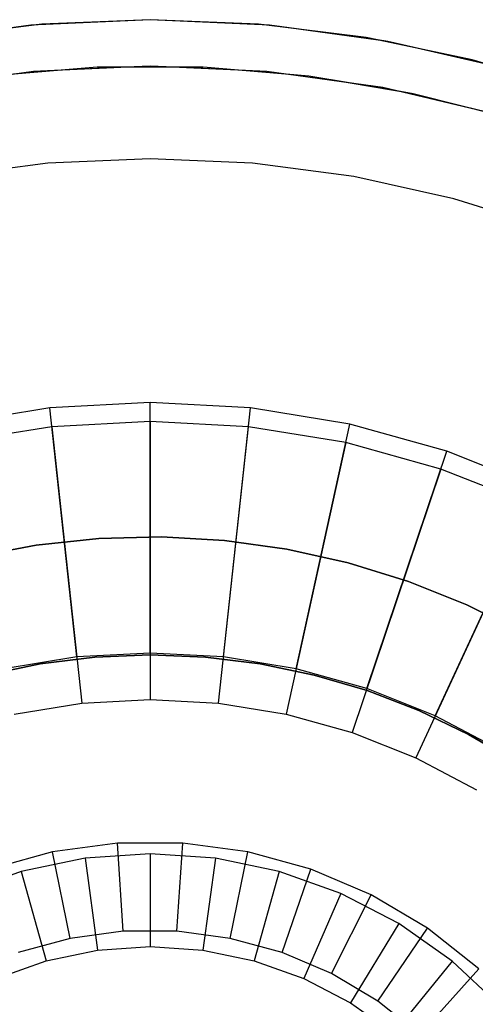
# Model space of a CAD drawing. Extents: x 0.02 to 3.36, y -1.67 to 1.67.
# Tile 21 of 26: x 1.52 to 2.1, y 0.42 to 1.67. Entities that reach past the tile are written whole.
import ezdxf

# ---------------------------------------------------------------- set-up
doc = ezdxf.new("R2010")
doc.units = 0
doc.header["$MEASUREMENT"] = 0
doc.layers.get('0').update_dxf_attribs({"color": 13, "linetype": 'CONTINUOUS'})

# ---------------------------------------------------------------- blocks, each defined once
blk = doc.blocks.new('CEARA_PM_STL')
at = {"color": 0}
for p, q in [((1.69, 1.6732, 0.0339), (1.5378, 1.6663, 0.0339)), ((1.69, 1.6732, 0.0339), (1.5378, 1.6663, 0.0339)), ((1.69, 1.6732, 3.3822), (1.5518, 1.6675, 3.3822)), ((1.69, 1.6732, 3.3822), (1.5518, 1.6675, 3.3822)), ((1.69, 1.6732, 3.4216), (1.5518, 1.6675, 3.4216)), ((1.69, 1.6732, 3.4216), (1.5518, 1.6675, 3.4216)), ((1.69, 1.6732, 3.3822), (1.5518, 1.6675, 3.3822)), ((1.8281, 1.6675, 3.3822), (1.69, 1.6732, 3.3822)), ((1.69, 1.6732, 3.3822), (1.69, 1.6732, 3.4216)), ((1.8281, 1.6675, 3.3822), (1.69, 1.6732, 3.3822)), ((1.69, 1.6732, 3.3822), (1.69, 1.6732, 3.4216)), ((1.8281, 1.6675, 3.4216), (1.69, 1.6732, 3.4216)), ((1.8281, 1.6675, 3.4216), (1.69, 1.6732, 3.4216)), ((1.8421, 1.6663, 0.0339), (1.69, 1.6732, 0.0339)), ((1.69, 1.6732, 3.3822), (1.69, 1.6732, 0.0339)), ((1.8281, 1.6675, 3.3822), (1.69, 1.6732, 3.3822)), ((1.69, 1.6732, 3.3822), (1.69, 1.6732, 0.0339)), ((1.8421, 1.6663, 0.0339), (1.69, 1.6732, 0.0339)), ((1.5378, 1.6663, 0.0339), (1.3869, 1.6456, 0.0339)), ((1.5378, 1.6663, 0.0339), (1.3869, 1.6456, 0.0339)), ((1.5518, 1.6675, 3.4216), (1.4146, 1.6504, 3.4216)), ((1.5518, 1.6675, 3.4216), (1.4146, 1.6504, 3.4216)), ((1.5378, 1.6663, 3.3822), (1.4968, 1.6607, 3.3822)), ((1.5378, 1.6663, 3.3822), (1.4968, 1.6607, 3.3822)), ((1.5378, 1.6663, 3.3822), (1.4968, 1.6607, 3.3822)), ((1.5444, 1.6666, 3.3822), (1.5378, 1.6663, 3.3822)), ((1.5444, 1.6666, 3.3822), (1.5378, 1.6663, 3.3822)), ((1.5444, 1.6666, 3.3822), (1.5378, 1.6663, 3.3822)), ((1.5378, 1.6663, 3.3822), (1.5378, 1.6663, 0.0339)), ((1.5378, 1.6663, 3.3822), (1.5378, 1.6663, 0.0339)), ((1.5518, 1.6675, 3.3822), (1.5444, 1.6666, 3.3822)), ((1.5518, 1.6675, 3.3822), (1.5444, 1.6666, 3.3822)), ((1.5518, 1.6675, 3.3822), (1.5444, 1.6666, 3.3822)), ((1.5518, 1.6675, 3.3822), (1.5518, 1.6675, 3.4216)), ((1.5518, 1.6675, 3.3822), (1.5518, 1.6675, 3.4216)), ((1.8355, 1.6666, 3.3822), (1.8281, 1.6675, 3.3822)), ((1.8281, 1.6675, 3.3822), (1.8281, 1.6675, 3.4216)), ((1.8355, 1.6666, 3.3822), (1.8281, 1.6675, 3.3822)), ((1.8281, 1.6675, 3.3822), (1.8281, 1.6675, 3.4216)), ((1.9654, 1.6504, 3.4216), (1.8281, 1.6675, 3.4216)), ((1.9654, 1.6504, 3.4216), (1.8281, 1.6675, 3.4216)), ((1.8355, 1.6666, 3.3822), (1.8281, 1.6675, 3.3822)), ((1.8421, 1.6663, 3.3822), (1.8355, 1.6666, 3.3822)), ((1.8421, 1.6663, 3.3822), (1.8355, 1.6666, 3.3822)), ((1.8421, 1.6663, 3.3822), (1.8355, 1.6666, 3.3822)), ((1.8832, 1.6607, 3.3822), (1.8421, 1.6663, 3.3822)), ((1.8832, 1.6607, 3.3822), (1.8421, 1.6663, 3.3822)), ((1.8421, 1.6663, 3.3822), (1.8421, 1.6663, 0.0339)), ((1.993, 1.6456, 0.0339), (1.8421, 1.6663, 0.0339)), ((1.8421, 1.6663, 3.3822), (1.8421, 1.6663, 0.0339)), ((1.8832, 1.6607, 3.3822), (1.8421, 1.6663, 3.3822)), ((1.993, 1.6456, 0.0339), (1.8421, 1.6663, 0.0339)), ((1.9799, 1.6474, 3.3822), (1.8832, 1.6607, 3.3822)), ((1.9654, 1.6504, 3.3822), (1.8832, 1.6607, 3.3822)), ((1.9799, 1.6474, 3.3822), (1.8832, 1.6607, 3.3822)), ((1.9799, 1.6474, 3.3822), (1.8832, 1.6607, 3.3822)), ((1.9654, 1.6504, 3.3822), (1.8832, 1.6607, 3.3822)), ((1.9799, 1.6474, 3.3822), (1.9654, 1.6504, 3.3822)), ((1.9654, 1.6504, 3.3822), (1.9654, 1.6504, 3.4216)), ((2.1007, 1.622, 3.4216), (1.9654, 1.6504, 3.4216)), ((1.9654, 1.6504, 3.3822), (1.9654, 1.6504, 3.4216)), ((2.1007, 1.622, 3.4216), (1.9654, 1.6504, 3.4216)), ((1.9799, 1.6474, 3.3822), (1.9654, 1.6504, 3.3822)), ((1.993, 1.6456, 3.3822), (1.9799, 1.6474, 3.3822)), ((1.993, 1.6456, 3.3822), (1.9799, 1.6474, 3.3822)), ((1.993, 1.6456, 3.3822), (1.9799, 1.6474, 3.3822)), ((2.036, 1.6356, 3.3822), (1.993, 1.6456, 3.3822)), ((2.036, 1.6356, 3.3822), (1.993, 1.6456, 3.3822)), ((1.993, 1.6456, 3.3822), (1.993, 1.6456, 0.0339)), ((2.1414, 1.6112, 0.0339), (1.993, 1.6456, 0.0339)), ((1.993, 1.6456, 3.3822), (1.993, 1.6456, 0.0339)), ((2.036, 1.6356, 3.3822), (1.993, 1.6456, 3.3822)), ((2.1414, 1.6112, 0.0339), (1.993, 1.6456, 0.0339)), ((2.1223, 1.6156, 3.3822), (2.036, 1.6356, 3.3822)), ((2.1007, 1.622, 3.3822), (2.036, 1.6356, 3.3822)), ((2.1223, 1.6156, 3.3822), (2.036, 1.6356, 3.3822)), ((2.1223, 1.6156, 3.3822), (2.036, 1.6356, 3.3822)), ((2.1007, 1.622, 3.3822), (2.036, 1.6356, 3.3822)), ((2.1007, 1.622, 3.3822), (2.1007, 1.622, 3.4216)), ((2.1223, 1.6156, 3.3822), (2.1007, 1.622, 3.3822)), ((2.1007, 1.622, 3.3822), (2.1007, 1.622, 3.4216)), ((2.2333, 1.5826, 3.4216), (2.1007, 1.622, 3.4216)), ((2.2333, 1.5826, 3.4216), (2.1007, 1.622, 3.4216)), ((2.1223, 1.6156, 3.3822), (2.1007, 1.622, 3.3822)), ((1.541, 1.6073, 0.0929), (1.3934, 1.5867, 0.0929)), ((1.541, 1.6073, 0.0929), (1.3934, 1.5867, 0.0929)), ((1.6224, 1.6128, 2.9885), (1.4877, 1.6014, 2.9885)), ((1.6224, 1.6128, 2.9885), (1.4877, 1.6014, 2.9885)), ((1.5771, 1.609, 3.3822), (1.5165, 1.6039, 3.3822)), ((1.541, 1.6073, 3.3822), (1.5165, 1.6039, 3.3822)), ((1.541, 1.6073, 3.3822), (1.5165, 1.6039, 3.3822)), ((1.69, 1.6142, 0.0929), (1.541, 1.6073, 0.0929)), ((1.69, 1.6142, 0.0929), (1.541, 1.6073, 0.0929)), ((1.5771, 1.609, 3.3822), (1.541, 1.6073, 3.3822)), ((1.5771, 1.609, 3.3822), (1.541, 1.6073, 3.3822)), ((1.541, 1.6073, 0.0929), (1.541, 1.6073, 3.3822)), ((1.541, 1.6073, 0.0929), (1.541, 1.6073, 3.3822)), ((1.6593, 1.6128, 3.3822), (1.5771, 1.609, 3.3822)), ((1.6593, 1.6128, 3.3822), (1.5771, 1.609, 3.3822)), ((1.6224, 1.6128, 3.3822), (1.5771, 1.609, 3.3822)), ((1.6224, 1.6128, 2.9885), (1.6224, 1.6128, 3.3822)), ((1.7576, 1.6128, 2.9885), (1.6224, 1.6128, 2.9885)), ((1.6224, 1.6128, 2.9885), (1.6224, 1.6128, 3.3822)), ((1.6593, 1.6128, 3.3822), (1.6224, 1.6128, 3.3822)), ((1.7576, 1.6128, 2.9885), (1.6224, 1.6128, 2.9885)), ((1.69, 1.6142, 3.3822), (1.6593, 1.6128, 3.3822)), ((1.69, 1.6142, 3.3822), (1.6593, 1.6128, 3.3822)), ((1.7206, 1.6128, 3.3822), (1.6593, 1.6128, 3.3822)), ((1.7206, 1.6128, 3.3822), (1.69, 1.6142, 3.3822)), ((1.69, 1.6142, 3.3822), (1.69, 1.6142, 0.0929)), ((1.8389, 1.6073, 0.0929), (1.69, 1.6142, 0.0929)), ((1.69, 1.6142, 3.3822), (1.69, 1.6142, 0.0929)), ((1.8389, 1.6073, 0.0929), (1.69, 1.6142, 0.0929)), ((1.7206, 1.6128, 3.3822), (1.69, 1.6142, 3.3822)), ((1.8028, 1.609, 3.3822), (1.7206, 1.6128, 3.3822)), ((1.7576, 1.6128, 3.3822), (1.7206, 1.6128, 3.3822)), ((1.8028, 1.609, 3.3822), (1.7206, 1.6128, 3.3822)), ((1.8923, 1.6014, 2.9885), (1.7576, 1.6128, 2.9885)), ((1.7576, 1.6128, 2.9885), (1.7576, 1.6128, 3.3822)), ((1.8028, 1.609, 3.3822), (1.7576, 1.6128, 3.3822)), ((1.7576, 1.6128, 2.9885), (1.7576, 1.6128, 3.3822)), ((1.8923, 1.6014, 2.9885), (1.7576, 1.6128, 2.9885)), ((1.8389, 1.6073, 3.3822), (1.8028, 1.609, 3.3822)), ((1.8634, 1.6039, 3.3822), (1.8028, 1.609, 3.3822)), ((1.8389, 1.6073, 3.3822), (1.8028, 1.609, 3.3822)), ((1.8634, 1.6039, 3.3822), (1.8389, 1.6073, 3.3822)), ((1.8389, 1.6073, 0.0929), (1.8389, 1.6073, 3.3822)), ((1.9866, 1.5867, 0.0929), (1.8389, 1.6073, 0.0929)), ((1.8634, 1.6039, 3.3822), (1.8389, 1.6073, 3.3822)), ((1.9866, 1.5867, 0.0929), (1.8389, 1.6073, 0.0929)), ((1.8389, 1.6073, 0.0929), (1.8389, 1.6073, 3.3822)), ((1.9463, 1.5923, 3.3822), (1.8634, 1.6039, 3.3822)), ((1.8923, 1.6014, 3.3822), (1.8634, 1.6039, 3.3822)), ((1.9463, 1.5923, 3.3822), (1.8634, 1.6039, 3.3822)), ((2.0256, 1.5789, 2.9885), (1.8923, 1.6014, 2.9885)), ((1.8923, 1.6014, 2.9885), (1.8923, 1.6014, 3.3822)), ((1.9463, 1.5923, 3.3822), (1.8923, 1.6014, 3.3822)), ((1.8923, 1.6014, 2.9885), (1.8923, 1.6014, 3.3822)), ((2.0256, 1.5789, 2.9885), (1.8923, 1.6014, 2.9885)), ((1.9866, 1.5867, 3.3822), (1.9463, 1.5923, 3.3822)), ((2.0046, 1.5824, 3.3822), (1.9463, 1.5923, 3.3822)), ((1.9866, 1.5867, 3.3822), (1.9463, 1.5923, 3.3822)), ((2.0046, 1.5824, 3.3822), (1.9866, 1.5867, 3.3822)), ((1.9866, 1.5867, 0.0929), (1.9866, 1.5867, 3.3822)), ((1.9866, 1.5867, 0.0929), (1.9866, 1.5867, 3.3822)), ((2.1317, 1.5526, 0.0929), (1.9866, 1.5867, 0.0929)), ((2.0046, 1.5824, 3.3822), (1.9866, 1.5867, 3.3822)), ((2.1317, 1.5526, 0.0929), (1.9866, 1.5867, 0.0929)), ((2.0898, 1.5624, 3.3822), (2.0046, 1.5824, 3.3822)), ((2.0256, 1.5789, 3.3822), (2.0046, 1.5824, 3.3822)), ((2.0898, 1.5624, 3.3822), (2.0046, 1.5824, 3.3822)), ((2.0256, 1.5789, 2.9885), (2.0256, 1.5789, 3.3822)), ((2.1316, 1.5521, 2.9885), (2.0256, 1.5789, 2.9885)), ((2.1316, 1.5521, 2.9885), (2.0256, 1.5789, 2.9885)), ((2.0256, 1.5789, 2.9885), (2.0256, 1.5789, 3.3822)), ((2.0898, 1.5624, 3.3822), (2.0256, 1.5789, 3.3822)), ((2.1317, 1.5526, 3.3822), (2.0898, 1.5624, 3.3822)), ((2.1317, 1.5526, 3.3822), (2.0898, 1.5624, 3.3822)), ((2.1317, 1.5526, 3.3822), (2.0898, 1.5624, 3.3822)), ((1.69, 1.4961, 3.3822), (1.5596, 1.4904, 3.3822)), ((1.69, 1.4961, 2.9885), (1.5596, 1.4904, 2.9885)), ((1.69, 1.4961, 3.3822), (1.5596, 1.4904, 3.3822)), ((1.69, 1.4961, 2.9885), (1.5596, 1.4904, 2.9885)), ((1.8204, 1.4904, 3.3822), (1.69, 1.4961, 3.3822)), ((1.8204, 1.4904, 2.9885), (1.69, 1.4961, 2.9885)), ((1.69, 1.4961, 3.3822), (1.69, 1.4961, 2.9885)), ((1.8204, 1.4904, 3.3822), (1.69, 1.4961, 3.3822)), ((1.69, 1.4961, 3.3822), (1.69, 1.4961, 2.9885)), ((1.8204, 1.4904, 2.9885), (1.69, 1.4961, 2.9885)), ((1.5596, 1.4904, 3.3822), (1.4302, 1.4733, 3.3822)), ((1.5596, 1.4904, 2.9885), (1.4302, 1.4733, 2.9885)), ((1.5596, 1.4904, 3.3822), (1.4302, 1.4733, 3.3822)), ((1.5596, 1.4904, 2.9885), (1.4302, 1.4733, 2.9885)), ((1.5596, 1.4904, 3.3822), (1.5596, 1.4904, 2.9885)), ((1.5596, 1.4904, 3.3822), (1.5596, 1.4904, 2.9885)), ((1.9497, 1.4733, 3.3822), (1.8204, 1.4904, 3.3822)), ((1.9497, 1.4733, 2.9885), (1.8204, 1.4904, 2.9885)), ((1.9497, 1.4733, 3.3822), (1.8204, 1.4904, 3.3822)), ((1.8204, 1.4904, 3.3822), (1.8204, 1.4904, 2.9885)), ((1.9497, 1.4733, 2.9885), (1.8204, 1.4904, 2.9885)), ((1.8204, 1.4904, 3.3822), (1.8204, 1.4904, 2.9885)), ((2.0772, 1.4451, 3.3822), (1.9497, 1.4733, 3.3822)), ((2.0772, 1.4451, 2.9885), (1.9497, 1.4733, 2.9885)), ((2.0772, 1.4451, 3.3822), (1.9497, 1.4733, 3.3822)), ((1.9497, 1.4733, 3.3822), (1.9497, 1.4733, 2.9885)), ((2.0772, 1.4451, 2.9885), (1.9497, 1.4733, 2.9885)), ((1.9497, 1.4733, 3.3822), (1.9497, 1.4733, 2.9885)), ((2.2016, 1.4058, 3.3822), (2.0772, 1.4451, 3.3822)), ((2.2016, 1.4058, 2.9885), (2.0772, 1.4451, 2.9885)), ((2.0772, 1.4451, 3.3822), (2.0772, 1.4451, 2.9885)), ((2.2016, 1.4058, 3.3822), (2.0772, 1.4451, 3.3822)), ((2.0772, 1.4451, 3.3822), (2.0772, 1.4451, 2.9885)), ((2.2016, 1.4058, 2.9885), (2.0772, 1.4451, 2.9885)), ((1.69, 1.1854, 0.0929), (1.5618, 1.1784, 0.0929)), ((1.69, 1.1854, 0.0929), (1.5618, 1.1784, 0.0929)), ((1.8181, 1.1784, 0.0929), (1.69, 1.1854, 0.0929)), ((1.8181, 1.1784, 0.0929), (1.69, 1.1854, 0.0929)), ((1.69, 0.8661, 0.4607), (1.69, 1.1854, 0.0929)), ((1.69, 0.8661, 0.4607), (1.69, 1.1854, 0.0929)), ((1.5618, 1.1784, 0.0929), (1.4351, 1.1576, 0.0929)), ((1.5618, 1.1784, 0.0929), (1.4351, 1.1576, 0.0929)), ((1.5963, 0.8611, 0.4607), (1.5618, 1.1784, 0.0929)), ((1.5963, 0.8611, 0.4607), (1.5618, 1.1784, 0.0929)), ((1.7836, 0.8611, 0.4607), (1.8181, 1.1784, 0.0929)), ((1.7836, 0.8611, 0.4607), (1.8181, 1.1784, 0.0929)), ((1.9448, 1.1576, 0.0929), (1.8181, 1.1784, 0.0929)), ((1.9448, 1.1576, 0.0929), (1.8181, 1.1784, 0.0929)), ((1.5644, 1.1546, 0.0339), (1.4403, 1.1343, 0.0339)), ((1.5644, 1.1546, 0.0339), (1.4403, 1.1343, 0.0339)), ((1.69, 1.1614, 0.0339), (1.5644, 1.1546, 0.0339)), ((1.69, 1.1614, 0.0339), (1.5644, 1.1546, 0.0339)), ((1.5644, 1.1546, 0.0339), (1.6027, 0.8024, 0.4607)), ((1.5644, 1.1546, 0.0339), (1.6027, 0.8024, 0.4607)), ((1.69, 1.1614, 0.0339), (1.69, 0.8071, 0.4607)), ((1.8155, 1.1546, 0.0339), (1.69, 1.1614, 0.0339)), ((1.69, 1.1614, 0.0339), (1.69, 0.8071, 0.4607)), ((1.8155, 1.1546, 0.0339), (1.69, 1.1614, 0.0339)), ((1.7772, 0.8024, 0.4607), (1.8155, 1.1546, 0.0339)), ((1.7772, 0.8024, 0.4607), (1.8155, 1.1546, 0.0339)), ((1.9396, 1.1343, 0.0339), (1.8155, 1.1546, 0.0339)), ((1.9396, 1.1343, 0.0339), (1.8155, 1.1546, 0.0339)), ((1.8762, 0.8459, 0.4607), (1.9448, 1.1576, 0.0929)), ((1.8762, 0.8459, 0.4607), (1.9448, 1.1576, 0.0929)), ((2.0684, 1.1233, 0.0929), (1.9448, 1.1576, 0.0929)), ((2.0684, 1.1233, 0.0929), (1.9448, 1.1576, 0.0929)), ((1.9396, 1.1343, 0.0339), (1.8635, 0.7882, 0.4607)), ((1.9396, 1.1343, 0.0339), (1.8635, 0.7882, 0.4607)), ((2.0608, 1.1006, 0.0339), (1.9396, 1.1343, 0.0339)), ((2.0608, 1.1006, 0.0339), (1.9396, 1.1343, 0.0339)), ((1.9665, 0.8208, 0.4607), (2.0684, 1.1233, 0.0929)), ((1.9665, 0.8208, 0.4607), (2.0684, 1.1233, 0.0929)), ((2.1877, 1.0758, 0.0929), (2.0684, 1.1233, 0.0929)), ((2.1877, 1.0758, 0.0929), (2.0684, 1.1233, 0.0929)), ((2.0608, 1.1006, 0.0339), (1.9477, 0.7648, 0.4607)), ((2.0608, 1.1006, 0.0339), (1.9477, 0.7648, 0.4607)), ((2.1776, 1.0541, 0.0339), (2.0608, 1.1006, 0.0339)), ((2.1776, 1.0541, 0.0339), (2.0608, 1.1006, 0.0339)), ((2.0536, 0.7861, 0.4607), (2.1877, 1.0758, 0.0929)), ((2.0536, 0.7861, 0.4607), (2.1877, 1.0758, 0.0929)), ((2.1776, 1.0541, 0.0339), (2.0288, 0.7325, 0.4607)), ((2.1776, 1.0541, 0.0339), (2.0288, 0.7325, 0.4607)), ((1.6243, 1.0121, 0.8029), (1.5444, 1.0035, 0.8029)), ((1.5444, 1.0035, 0.8422), (1.6243, 1.0121, 0.8422)), ((1.6243, 1.0121, 0.8029), (1.5444, 1.0035, 0.8029)), ((1.5444, 1.0035, 0.8422), (1.6243, 1.0121, 0.8422)), ((1.7045, 1.0141, 0.8029), (1.6243, 1.0121, 0.8029)), ((1.6243, 1.0121, 0.8422), (1.7045, 1.0141, 0.8422)), ((1.7045, 1.0141, 0.8029), (1.6243, 1.0121, 0.8029)), ((1.6243, 1.0121, 0.8422), (1.7045, 1.0141, 0.8422)), ((1.6243, 1.0121, 0.8029), (1.6243, 1.0121, 0.8422)), ((1.6243, 1.0121, 0.8029), (1.6243, 1.0121, 0.8422)), ((1.7847, 1.0096, 0.8029), (1.7045, 1.0141, 0.8029)), ((1.7045, 1.0141, 0.8029), (1.7045, 1.0141, 0.8422)), ((1.7045, 1.0141, 0.8422), (1.7847, 1.0096, 0.8422)), ((1.7045, 1.0141, 0.8029), (1.7045, 1.0141, 0.8422)), ((1.7847, 1.0096, 0.8029), (1.7045, 1.0141, 0.8029)), ((1.7045, 1.0141, 0.8422), (1.7847, 1.0096, 0.8422)), ((1.8642, 0.9986, 0.8029), (1.7847, 1.0096, 0.8029)), ((1.7847, 1.0096, 0.8029), (1.7847, 1.0096, 0.8422)), ((1.7847, 1.0096, 0.8422), (1.8642, 0.9986, 0.8422)), ((1.7847, 1.0096, 0.8029), (1.7847, 1.0096, 0.8422)), ((1.8642, 0.9986, 0.8029), (1.7847, 1.0096, 0.8029)), ((1.7847, 1.0096, 0.8422), (1.8642, 0.9986, 0.8422)), ((1.5444, 1.0035, 0.8029), (1.4656, 0.9884, 0.8029)), ((1.4656, 0.9884, 0.8422), (1.5444, 1.0035, 0.8422)), ((1.5444, 1.0035, 0.8029), (1.4656, 0.9884, 0.8029)), ((1.4656, 0.9884, 0.8422), (1.5444, 1.0035, 0.8422)), ((1.5444, 1.0035, 0.8029), (1.5444, 1.0035, 0.8422)), ((1.5444, 1.0035, 0.8029), (1.5444, 1.0035, 0.8422)), ((1.9426, 0.9811, 0.8029), (1.8642, 0.9986, 0.8029)), ((1.8642, 0.9986, 0.8029), (1.8642, 0.9986, 0.8422)), ((1.8642, 0.9986, 0.8422), (1.9426, 0.9811, 0.8422)), ((1.8642, 0.9986, 0.8029), (1.8642, 0.9986, 0.8422)), ((1.9426, 0.9811, 0.8029), (1.8642, 0.9986, 0.8029)), ((1.8642, 0.9986, 0.8422), (1.9426, 0.9811, 0.8422)), ((2.0193, 0.9574, 0.8029), (1.9426, 0.9811, 0.8029)), ((1.9426, 0.9811, 0.8029), (1.9426, 0.9811, 0.8422)), ((1.9426, 0.9811, 0.8422), (2.0193, 0.9574, 0.8422)), ((1.9426, 0.9811, 0.8029), (1.9426, 0.9811, 0.8422)), ((2.0193, 0.9574, 0.8029), (1.9426, 0.9811, 0.8029)), ((1.9426, 0.9811, 0.8422), (2.0193, 0.9574, 0.8422)), ((2.0938, 0.9274, 0.8029), (2.0193, 0.9574, 0.8029)), ((2.0193, 0.9574, 0.8029), (2.0193, 0.9574, 0.8422)), ((2.0193, 0.9574, 0.8422), (2.0938, 0.9274, 0.8422)), ((2.0193, 0.9574, 0.8029), (2.0193, 0.9574, 0.8422)), ((2.0938, 0.9274, 0.8029), (2.0193, 0.9574, 0.8029)), ((2.0193, 0.9574, 0.8422), (2.0938, 0.9274, 0.8422)), ((2.1656, 0.8915, 0.8029), (2.0938, 0.9274, 0.8029)), ((2.0938, 0.9274, 0.8029), (2.0938, 0.9274, 0.8422)), ((2.0938, 0.9274, 0.8422), (2.1656, 0.8915, 0.8422)), ((2.0938, 0.9274, 0.8029), (2.0938, 0.9274, 0.8422)), ((2.1656, 0.8915, 0.8029), (2.0938, 0.9274, 0.8029)), ((2.0938, 0.9274, 0.8422), (2.1656, 0.8915, 0.8422)), ((1.69, 0.8661, 0.4607), (1.5963, 0.8611, 0.4607)), ((1.69, 0.8661, 0.4607), (1.5963, 0.8611, 0.4607)), ((1.7836, 0.8611, 0.4607), (1.69, 0.8661, 0.4607)), ((1.7836, 0.8611, 0.4607), (1.69, 0.8661, 0.4607)), ((1.5963, 0.8611, 0.4607), (1.5038, 0.8459, 0.4607)), ((1.5963, 0.8611, 0.4607), (1.5038, 0.8459, 0.4607)), ((1.5496, 0.8523, 0.5022), (1.6196, 0.8609, 0.5022)), ((1.6196, 0.8609, 0.4628), (1.5496, 0.8523, 0.4628)), ((1.5496, 0.8523, 0.5022), (1.6196, 0.8609, 0.5022)), ((1.6196, 0.8609, 0.4628), (1.5496, 0.8523, 0.4628)), ((1.6196, 0.8609, 0.5022), (1.69, 0.8638, 0.5022)), ((1.69, 0.8638, 0.4628), (1.6196, 0.8609, 0.4628)), ((1.6196, 0.8609, 0.5022), (1.69, 0.8638, 0.5022)), ((1.69, 0.8638, 0.4628), (1.6196, 0.8609, 0.4628)), ((1.6196, 0.8609, 0.5022), (1.6196, 0.8609, 0.4628)), ((1.6196, 0.8609, 0.5022), (1.6196, 0.8609, 0.4628)), ((1.69, 0.8638, 0.5022), (1.69, 0.8638, 0.4628)), ((1.69, 0.8638, 0.5022), (1.7604, 0.8609, 0.5022)), ((1.7604, 0.8609, 0.4628), (1.69, 0.8638, 0.4628)), ((1.69, 0.8638, 0.5022), (1.69, 0.8638, 0.4628)), ((1.69, 0.8638, 0.5022), (1.7604, 0.8609, 0.5022)), ((1.7604, 0.8609, 0.4628), (1.69, 0.8638, 0.4628)), ((1.7604, 0.8609, 0.5022), (1.7604, 0.8609, 0.4628)), ((1.7604, 0.8609, 0.5022), (1.8303, 0.8523, 0.5022)), ((1.8303, 0.8523, 0.4628), (1.7604, 0.8609, 0.4628)), ((1.7604, 0.8609, 0.5022), (1.7604, 0.8609, 0.4628)), ((1.7604, 0.8609, 0.5022), (1.8303, 0.8523, 0.5022)), ((1.8303, 0.8523, 0.4628), (1.7604, 0.8609, 0.4628)), ((1.8762, 0.8459, 0.4607), (1.7836, 0.8611, 0.4607)), ((1.8762, 0.8459, 0.4607), (1.7836, 0.8611, 0.4607)), ((1.4806, 0.8381, 0.5022), (1.5496, 0.8523, 0.5022)), ((1.5496, 0.8523, 0.4628), (1.4806, 0.8381, 0.4628)), ((1.4806, 0.8381, 0.5022), (1.5496, 0.8523, 0.5022)), ((1.5496, 0.8523, 0.4628), (1.4806, 0.8381, 0.4628)), ((1.5496, 0.8523, 0.5022), (1.5496, 0.8523, 0.4628)), ((1.5496, 0.8523, 0.5022), (1.5496, 0.8523, 0.4628)), ((1.8303, 0.8523, 0.5022), (1.8303, 0.8523, 0.4628)), ((1.8303, 0.8523, 0.5022), (1.8993, 0.8381, 0.5022)), ((1.8993, 0.8381, 0.4628), (1.8303, 0.8523, 0.4628)), ((1.8303, 0.8523, 0.5022), (1.8303, 0.8523, 0.4628)), ((1.8303, 0.8523, 0.5022), (1.8993, 0.8381, 0.5022)), ((1.8993, 0.8381, 0.4628), (1.8303, 0.8523, 0.4628)), ((1.9665, 0.8208, 0.4607), (1.8762, 0.8459, 0.4607)), ((1.9665, 0.8208, 0.4607), (1.8762, 0.8459, 0.4607)), ((1.8993, 0.8381, 0.5022), (1.8993, 0.8381, 0.4628)), ((1.8993, 0.8381, 0.5022), (1.9669, 0.8182, 0.5022)), ((1.9669, 0.8182, 0.4628), (1.8993, 0.8381, 0.4628)), ((1.8993, 0.8381, 0.5022), (1.8993, 0.8381, 0.4628)), ((1.8993, 0.8381, 0.5022), (1.9669, 0.8182, 0.5022)), ((1.9669, 0.8182, 0.4628), (1.8993, 0.8381, 0.4628)), ((2.0536, 0.7861, 0.4607), (1.9665, 0.8208, 0.4607)), ((2.0536, 0.7861, 0.4607), (1.9665, 0.8208, 0.4607)), ((1.9669, 0.8182, 0.5022), (1.9669, 0.8182, 0.4628)), ((1.9669, 0.8182, 0.5022), (2.0327, 0.7929, 0.5022)), ((2.0327, 0.7929, 0.4628), (1.9669, 0.8182, 0.4628)), ((1.9669, 0.8182, 0.5022), (1.9669, 0.8182, 0.4628)), ((1.9669, 0.8182, 0.5022), (2.0327, 0.7929, 0.5022)), ((2.0327, 0.7929, 0.4628), (1.9669, 0.8182, 0.4628)), ((1.6027, 0.8024, 0.4607), (1.69, 0.8071, 0.4607)), ((1.6027, 0.8024, 0.4607), (1.69, 0.8071, 0.4607)), ((1.69, 0.8071, 0.4607), (1.7772, 0.8024, 0.4607)), ((1.69, 0.8071, 0.4607), (1.7772, 0.8024, 0.4607)), ((1.5165, 0.7882, 0.4607), (1.6027, 0.8024, 0.4607)), ((1.5165, 0.7882, 0.4607), (1.6027, 0.8024, 0.4607)), ((1.7772, 0.8024, 0.4607), (1.8635, 0.7882, 0.4607)), ((1.7772, 0.8024, 0.4607), (1.8635, 0.7882, 0.4607)), ((2.0327, 0.7929, 0.5022), (2.0327, 0.7929, 0.4628)), ((2.0327, 0.7929, 0.5022), (2.0962, 0.7623, 0.5022)), ((2.0962, 0.7623, 0.4628), (2.0327, 0.7929, 0.4628)), ((2.0327, 0.7929, 0.5022), (2.0327, 0.7929, 0.4628)), ((2.0327, 0.7929, 0.5022), (2.0962, 0.7623, 0.5022)), ((2.0962, 0.7623, 0.4628), (2.0327, 0.7929, 0.4628)), ((1.8635, 0.7882, 0.4607), (1.9477, 0.7648, 0.4607)), ((1.8635, 0.7882, 0.4607), (1.9477, 0.7648, 0.4607)), ((2.1365, 0.7422, 0.4607), (2.0536, 0.7861, 0.4607)), ((2.1365, 0.7422, 0.4607), (2.0536, 0.7861, 0.4607)), ((1.9477, 0.7648, 0.4607), (2.0288, 0.7325, 0.4607)), ((1.9477, 0.7648, 0.4607), (2.0288, 0.7325, 0.4607)), ((2.0962, 0.7623, 0.5022), (2.0962, 0.7623, 0.4628)), ((2.0962, 0.7623, 0.5022), (2.157, 0.7267, 0.5022)), ((2.157, 0.7267, 0.4628), (2.0962, 0.7623, 0.4628)), ((2.0962, 0.7623, 0.5022), (2.0962, 0.7623, 0.4628)), ((2.0962, 0.7623, 0.5022), (2.157, 0.7267, 0.5022)), ((2.157, 0.7267, 0.4628), (2.0962, 0.7623, 0.4628)), ((2.0288, 0.7325, 0.4607), (2.1061, 0.6916, 0.4607)), ((2.0288, 0.7325, 0.4607), (2.1061, 0.6916, 0.4607)), ((1.6482, 0.6238, 3.3822), (1.5654, 0.6127, 3.3822)), ((1.6482, 0.6238, 3.3822), (1.5654, 0.6127, 3.3822)), ((1.6557, 0.5116, 3.2641), (1.6482, 0.6238, 3.3822)), ((1.7317, 0.6238, 3.3822), (1.6482, 0.6238, 3.3822)), ((1.6557, 0.5116, 3.2641), (1.6482, 0.6238, 3.3822)), ((1.7317, 0.6238, 3.3822), (1.6482, 0.6238, 3.3822)), ((1.7242, 0.5116, 3.2641), (1.7317, 0.6238, 3.3822)), ((1.7242, 0.5116, 3.2641), (1.7317, 0.6238, 3.3822)), ((1.8145, 0.6127, 3.3822), (1.7317, 0.6238, 3.3822)), ((1.8145, 0.6127, 3.3822), (1.7317, 0.6238, 3.3822)), ((1.5654, 0.6127, 3.3822), (1.4849, 0.5906, 3.3822)), ((1.5654, 0.6127, 3.3822), (1.4849, 0.5906, 3.3822)), ((1.6069, 0.6046, 3.4216), (1.5253, 0.5876, 3.4216)), ((1.6069, 0.6046, 3.4216), (1.5253, 0.5876, 3.4216)), ((1.5878, 0.5025, 3.2641), (1.5654, 0.6127, 3.3822)), ((1.5878, 0.5025, 3.2641), (1.5654, 0.6127, 3.3822)), ((1.69, 0.6102, 3.4216), (1.6069, 0.6046, 3.4216)), ((1.69, 0.6102, 3.4216), (1.6069, 0.6046, 3.4216)), ((1.6069, 0.6046, 3.4216), (1.6229, 0.4875, 3.3035)), ((1.6069, 0.6046, 3.4216), (1.6229, 0.4875, 3.3035)), ((1.7731, 0.6046, 3.4216), (1.69, 0.6102, 3.4216)), ((1.69, 0.6102, 3.4216), (1.69, 0.4921, 3.3035)), ((1.7731, 0.6046, 3.4216), (1.69, 0.6102, 3.4216)), ((1.69, 0.6102, 3.4216), (1.69, 0.4921, 3.3035)), ((1.7731, 0.6046, 3.4216), (1.757, 0.4875, 3.3035)), ((1.7731, 0.6046, 3.4216), (1.757, 0.4875, 3.3035)), ((1.8546, 0.5876, 3.4216), (1.7731, 0.6046, 3.4216)), ((1.8546, 0.5876, 3.4216), (1.7731, 0.6046, 3.4216)), ((1.7921, 0.5025, 3.2641), (1.8145, 0.6127, 3.3822)), ((1.7921, 0.5025, 3.2641), (1.8145, 0.6127, 3.3822)), ((1.895, 0.5906, 3.3822), (1.8145, 0.6127, 3.3822)), ((1.895, 0.5906, 3.3822), (1.8145, 0.6127, 3.3822)), ((1.8582, 0.4844, 3.2641), (1.895, 0.5906, 3.3822)), ((1.8582, 0.4844, 3.2641), (1.895, 0.5906, 3.3822)), ((1.9719, 0.558, 3.3822), (1.895, 0.5906, 3.3822)), ((1.9719, 0.558, 3.3822), (1.895, 0.5906, 3.3822)), ((1.5253, 0.5876, 3.4216), (1.4468, 0.5597, 3.4216)), ((1.5253, 0.5876, 3.4216), (1.4468, 0.5597, 3.4216)), ((1.5253, 0.5876, 3.4216), (1.5572, 0.4739, 3.3035)), ((1.5253, 0.5876, 3.4216), (1.5572, 0.4739, 3.3035)), ((1.8546, 0.5876, 3.4216), (1.8227, 0.4739, 3.3035)), ((1.8546, 0.5876, 3.4216), (1.8227, 0.4739, 3.3035)), ((1.9331, 0.5597, 3.4216), (1.8546, 0.5876, 3.4216)), ((1.9331, 0.5597, 3.4216), (1.8546, 0.5876, 3.4216)), ((1.9331, 0.5597, 3.4216), (1.886, 0.4514, 3.3035)), ((1.9331, 0.5597, 3.4216), (1.886, 0.4514, 3.3035)), ((1.9212, 0.4576, 3.2641), (1.9719, 0.558, 3.3822)), ((1.9212, 0.4576, 3.2641), (1.9719, 0.558, 3.3822)), ((2.007, 0.5214, 3.4216), (1.9331, 0.5597, 3.4216)), ((2.007, 0.5214, 3.4216), (1.9331, 0.5597, 3.4216)), ((2.0438, 0.5154, 3.3822), (1.9719, 0.558, 3.3822)), ((2.0438, 0.5154, 3.3822), (1.9719, 0.558, 3.3822)), ((2.007, 0.5214, 3.4216), (1.9457, 0.4205, 3.3035)), ((2.007, 0.5214, 3.4216), (1.9457, 0.4205, 3.3035)), ((1.9802, 0.4227, 3.2641), (2.0438, 0.5154, 3.3822)), ((1.9802, 0.4227, 3.2641), (2.0438, 0.5154, 3.3822)), ((2.0751, 0.4734, 3.4216), (2.007, 0.5214, 3.4216)), ((2.0751, 0.4734, 3.4216), (2.007, 0.5214, 3.4216)), ((2.1093, 0.4637, 3.3822), (2.0438, 0.5154, 3.3822)), ((2.1093, 0.4637, 3.3822), (2.0438, 0.5154, 3.3822)), ((1.5878, 0.5025, 3.2641), (1.5218, 0.4844, 3.2641)), ((1.5878, 0.5025, 3.2641), (1.5218, 0.4844, 3.2641)), ((1.6557, 0.5116, 3.2641), (1.5878, 0.5025, 3.2641)), ((1.6557, 0.5116, 3.2641), (1.5878, 0.5025, 3.2641)), ((1.7242, 0.5116, 3.2641), (1.6557, 0.5116, 3.2641)), ((1.7242, 0.5116, 3.2641), (1.6557, 0.5116, 3.2641)), ((1.7921, 0.5025, 3.2641), (1.7242, 0.5116, 3.2641)), ((1.7921, 0.5025, 3.2641), (1.7242, 0.5116, 3.2641)), ((1.8582, 0.4844, 3.2641), (1.7921, 0.5025, 3.2641)), ((1.8582, 0.4844, 3.2641), (1.7921, 0.5025, 3.2641)), ((1.6229, 0.4875, 3.3035), (1.69, 0.4921, 3.3035)), ((1.6229, 0.4875, 3.3035), (1.69, 0.4921, 3.3035)), ((1.69, 0.4921, 3.3035), (1.757, 0.4875, 3.3035)), ((1.69, 0.4921, 3.3035), (1.757, 0.4875, 3.3035)), ((1.5572, 0.4739, 3.3035), (1.6229, 0.4875, 3.3035)), ((1.5572, 0.4739, 3.3035), (1.6229, 0.4875, 3.3035)), ((1.757, 0.4875, 3.3035), (1.8227, 0.4739, 3.3035)), ((1.757, 0.4875, 3.3035), (1.8227, 0.4739, 3.3035)), ((1.9212, 0.4576, 3.2641), (1.8582, 0.4844, 3.2641)), ((1.9212, 0.4576, 3.2641), (1.8582, 0.4844, 3.2641)), ((1.4939, 0.4514, 3.3035), (1.5572, 0.4739, 3.3035)), ((1.4939, 0.4514, 3.3035), (1.5572, 0.4739, 3.3035)), ((1.8227, 0.4739, 3.3035), (1.886, 0.4514, 3.3035)), ((1.8227, 0.4739, 3.3035), (1.886, 0.4514, 3.3035)), ((2.0751, 0.4734, 3.4216), (2.0005, 0.3817, 3.3035)), ((2.0751, 0.4734, 3.4216), (2.0005, 0.3817, 3.3035)), ((2.1359, 0.4165, 3.4216), (2.0751, 0.4734, 3.4216)), ((2.1359, 0.4165, 3.4216), (2.0751, 0.4734, 3.4216)), ((1.9802, 0.4227, 3.2641), (1.9212, 0.4576, 3.2641)), ((1.9802, 0.4227, 3.2641), (1.9212, 0.4576, 3.2641)), ((2.0339, 0.3803, 3.2641), (2.1093, 0.4637, 3.3822)), ((2.0339, 0.3803, 3.2641), (2.1093, 0.4637, 3.3822)), ((1.886, 0.4514, 3.3035), (1.9457, 0.4205, 3.3035)), ((1.886, 0.4514, 3.3035), (1.9457, 0.4205, 3.3035)), ((1.9457, 0.4205, 3.3035), (2.0005, 0.3817, 3.3035)), ((1.9457, 0.4205, 3.3035), (2.0005, 0.3817, 3.3035)), ((2.0339, 0.3803, 3.2641), (1.9802, 0.4227, 3.2641)), ((2.0339, 0.3803, 3.2641), (1.9802, 0.4227, 3.2641))]:
    blk.add_line(p, q, dxfattribs=at)

msp = doc.modelspace()

# ---------------------------------------------------------------- block references
at = {"color": 0}
msp.add_blockref('CEARA_PM_STL', (0, 0), dxfattribs=at)

doc.saveas('drawing.dxf')
